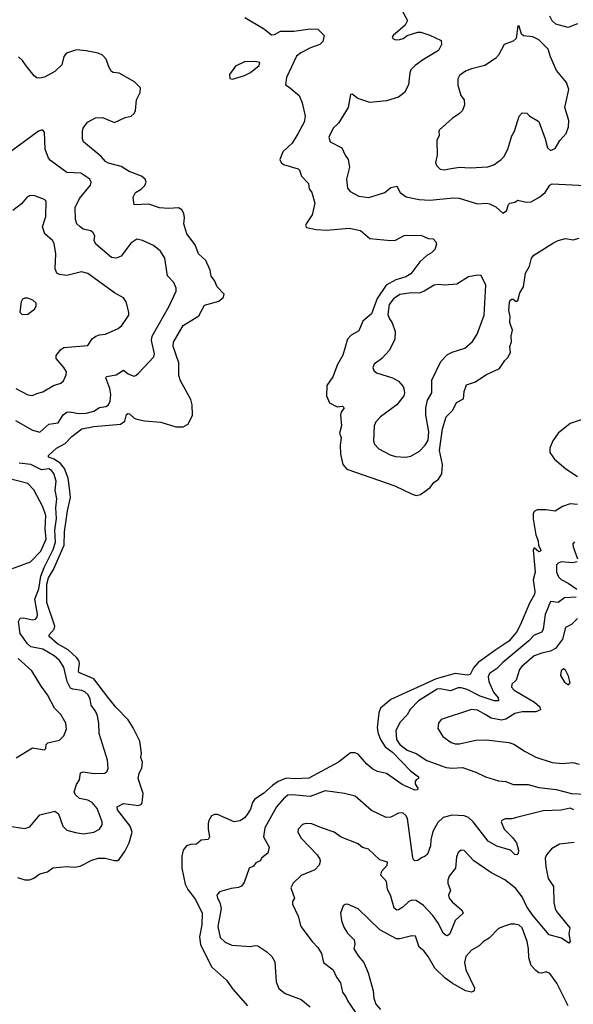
# Model space of a CAD drawing. Extents: x 2056909 to 2160450, y 827444 to 1016825.
# Tile 35 of 256: x 2086099 to 2089807, y 864864 to 871451. Entities that reach past the tile are written whole.
import ezdxf

# ---------------------------------------------------------------- set-up
doc = ezdxf.new("R2010")
doc.units = 0

msp = doc.modelspace()

# ---------------------------------------------------------------- linework, layer by layer
at = {"layer": '0CON10XD'}
for points in [[(2088660.7, 871510.7), (2088696.2, 871445), (2088681.2, 871415), (2088600, 871345), (2088593.8, 871335), (2088597.5, 871325), (2088615, 871316.2), (2088645, 871318), (2088666.7, 871325), (2088695, 871346.2), (2088765, 871367.5), (2088785, 871367.5), (2088845, 871348.8), (2088921.2, 871311.2), (2088923.8, 871285), (2088903.3, 871245), (2088802.5, 871185), (2088747.5, 871145), (2088719.2, 871115), (2088711.4, 871095), (2088703.8, 871015), (2088676.2, 870965), (2088635, 870933.3), (2088555, 870908.8), (2088445, 870897.9), (2088363.8, 870923.8), (2088325, 870952.5), (2088315, 870950), (2088298, 870865), (2088235, 870760), (2088197.5, 870725), (2088169.2, 870665), (2088178.8, 870635), (2088256, 870595), (2088278, 870545), (2088298.6, 870515), (2088307.8, 870465), (2088286.9, 870385), (2088295.7, 870325), (2088312.1, 870302.1), (2088369.7, 870269.7), (2088437.5, 870262.5), (2088545.5, 870294.5), (2088585, 870328.8), (2088625, 870336.7), (2088648, 870295), (2088686.7, 870266.7), (2088775, 870248.6), (2088845, 870244.4), (2089005, 870260), (2089042.7, 870257.3), (2089165, 870219.2), (2089225, 870224), (2089245, 870220), (2089288.8, 870198.8), (2089335, 870157.5), (2089358.3, 870171.7), (2089372.5, 870215), (2089382.5, 870225), (2089415, 870230), (2089435, 870243.3), (2089490.5, 870230.5), (2089525, 870233.8), (2089583.2, 870266.8), (2089618.8, 870295), (2089648.8, 870345), (2089665, 870354), (2089975, 870338.8)], [(2087608.2, 871465), (2087732.2, 871392.2), (2087785, 871350), (2087805, 871352), (2087845, 871374.2), (2087935, 871374.2), (2088045, 871389.4), (2088095, 871387.5), (2088137.5, 871345), (2088130, 871305), (2088108.8, 871285), (2088046.5, 871263.5), (2087981.4, 871228.6), (2087953.2, 871206.8), (2087887.1, 871065), (2087878.8, 871015), (2087905, 871000.8), (2087970.5, 870945), (2087991.6, 870895), (2088011.5, 870805), (2088004.7, 870765.3), (2087962.4, 870687.6), (2087924.6, 870625.4), (2087862.4, 870567.6), (2087840.8, 870515), (2087850.8, 870495), (2087865, 870483.1), (2087964.3, 870454.3), (2087974.2, 870444.2), (2087986.7, 870405), (2088033.8, 870355), (2088038.8, 870318.8), (2088056, 870295), (2088075.8, 870225), (2088057.1, 870145), (2088016.7, 870085), (2088013.9, 870073.9), (2088020.8, 870060.8), (2088085, 870046.7), (2088155, 870042.5), (2088306.7, 870056.7), (2088381.7, 870041.7), (2088445, 869988.1), (2088585, 869974.4), (2088615, 869977.1), (2088675, 870008), (2088785, 870009.2), (2088835, 869986.7), (2088867.5, 869985), (2088886.7, 869965), (2088890.7, 869949.3), (2088880, 869915), (2088857.3, 869892.7), (2088825, 869874.2), (2088779.3, 869830.7), (2088717.9, 869752.1), (2088685, 869730.9), (2088619.3, 869710.7), (2088553.5, 869676.5), (2088494.1, 869585.9), (2088456.1, 869483.9), (2088397.3, 869435), (2088370.4, 869369.6), (2088318.3, 869341.7), (2088294.3, 869315), (2088263.6, 869206.4), (2088226.7, 869145), (2088197.2, 869062.8), (2088156.1, 869003.9), (2088154.2, 868935), (2088175, 868888), (2088225, 868862.5), (2088260, 868865), (2088271.2, 868855), (2088252.5, 868825), (2088248.6, 868805), (2088254.3, 868735), (2088242, 868685), (2088252.9, 868655), (2088244.5, 868605.5), (2088248.1, 868545), (2088262.5, 868475), (2088291.2, 868445), (2088612.6, 868332.6), (2088727.9, 868277.9), (2088755, 868269.2), (2088784.3, 868275.7), (2088848.7, 868321.3), (2088873.8, 868355), (2088905, 868378), (2088927.2, 868412.8), (2088930, 868475), (2088911.2, 868568.8), (2088930.4, 868715), (2088956.2, 868795), (2089000.6, 868839.4), (2089025, 868890), (2089072, 868915), (2089076, 868965), (2089091.3, 869008.7), (2089151.2, 869028.8), (2089220, 869075), (2089311.7, 869118.3), (2089347.7, 869172.3), (2089368.8, 869191.2), (2089386.2, 869225), (2089382.5, 869265), (2089393, 869297), (2089391.2, 869335), (2089398.8, 869375), (2089382.5, 869425), (2089384.3, 869465), (2089374.4, 869505), (2089378.3, 869561.7), (2089384.5, 869575.5), (2089395, 869581.2), (2089405, 869581.2), (2089425, 869566.7), (2089435, 869573.3), (2089449.2, 869625), (2089474.2, 869665), (2089487.5, 869755), (2089513.3, 869803.3), (2089527.5, 869855), (2089542, 869875), (2089675, 869959.4), (2089705, 869974.2), (2089753.4, 869986.6), (2089805, 869979.2), (2089845, 869990)], [(2089835, 871424.4), (2089771.7, 871398.3), (2089690.6, 871420.6), (2089665, 871444.2), (2089648.6, 871475)], [(2088945, 870447.9), (2088975, 870453.1), (2089044.6, 870464.6), (2089115, 870460.4), (2089235, 870467.1), (2089275, 870480), (2089324.2, 870515), (2089341.9, 870535), (2089368.8, 870585), (2089394.7, 870675), (2089411.8, 870705), (2089443.8, 870805), (2089465, 870828.8), (2089495, 870826.7), (2089516.4, 870806.4), (2089575, 870770), (2089618.6, 870655), (2089634.4, 870595), (2089655, 870576.7), (2089685, 870588.6), (2089717.3, 870642.7), (2089759.2, 870690.8), (2089775.3, 870734.7), (2089777.4, 870777.4), (2089750, 870865), (2089777.1, 870985), (2089760.9, 871030.9), (2089695, 871112.5), (2089655, 871203.3), (2089637.5, 871255), (2089575, 871316.4), (2089535, 871337.7), (2089472.9, 871342.9), (2089460, 871355), (2089445, 871407.5), (2089435, 871410), (2089424.3, 871325), (2089405, 871308.1), (2089344.3, 871285), (2089306, 871214), (2089285, 871190.8), (2089214.3, 871145.7), (2089125, 871122.5), (2089085, 871106.5), (2089045, 871078.6), (2089032.5, 871055), (2089033.3, 871013.3), (2089054.2, 870945), (2089076.2, 870915), (2089078.8, 870881.2), (2089064, 870845), (2089045.5, 870824.5), (2088995, 870791.2), (2088911.2, 870715), (2088906.2, 870705), (2088908.8, 870675), (2088892, 870645), (2088894.4, 870545), (2088884.6, 870495), (2088889.5, 870475), (2088915, 870450.9), (2088945, 870447.9)], [(2086085, 865712.7), (2086135, 865696.5), (2086165, 865697.5), (2086195, 865709.1), (2086235, 865736.1), (2086285, 865750.8), (2086321.8, 865778.2), (2086415, 865785.8), (2086465, 865780.8), (2086505, 865789.3), (2086582.3, 865827.7), (2086625, 865841.9), (2086672.3, 865842.3), (2086735, 865825.6), (2086755, 865825.8), (2086765, 865833.8), (2086805, 865891.1), (2086832.5, 865945), (2086851.6, 866015), (2086838.8, 866055), (2086755.4, 866165), (2086751.4, 866185), (2086795, 866208.6), (2086895, 866195.3), (2086915, 866202.2), (2086920, 866215), (2086925.3, 866275.3), (2086892, 866375), (2086900, 866410), (2086916.7, 866445), (2086922.9, 866485), (2086910, 866515), (2086916.1, 866543.9), (2086903.9, 866623.9), (2086860, 866715), (2086825, 866766.7), (2086742.6, 866852.6), (2086689.1, 866919.1), (2086595, 867042.4), (2086495.5, 867085), (2086492.2, 867095), (2086500.7, 867145), (2086494.8, 867165), (2086479.3, 867185), (2086423.5, 867235), (2086353.3, 867275), (2086297.8, 867325), (2086296.7, 867335), (2086331.1, 867375), (2086333.8, 867395), (2086282.2, 867552.2), (2086281.4, 867675), (2086293.2, 867716.8), (2086325, 867773.2), (2086396.3, 867935), (2086398.9, 868025), (2086419.1, 868165), (2086439.2, 868255), (2086433.8, 868316.2), (2086425.2, 868385.2), (2086399, 868449), (2086372.2, 868482.2), (2086330.6, 868510.6), (2086293.3, 868525), (2086292.5, 868535), (2086346.2, 868585), (2086405, 868616.2), (2086447.6, 868662.4), (2086515, 868713.2), (2086595, 868730.5), (2086775, 868745.4), (2086803.5, 868765), (2086815, 868811.2), (2086825, 868817.8), (2086835.6, 868815), (2086865, 868785.6), (2086885, 868778.8), (2086935, 868767.2), (2087045, 868758.6), (2087145, 868727.2), (2087195, 868726.9), (2087228.5, 868745), (2087256.2, 868805), (2087255.3, 868875), (2087245, 868911.4), (2087177.3, 869035), (2087165, 869070), (2087165.7, 869155), (2087126.9, 869265), (2087130.4, 869295), (2087194.5, 869405), (2087298.8, 869471.2), (2087337.4, 869542.6), (2087432.4, 869567.6), (2087463.8, 869595), (2087468, 869615), (2087421.2, 869665), (2087405, 869706.7), (2087380.8, 869735), (2087375.7, 869775), (2087345, 869840), (2087295.8, 869885), (2087275.5, 869945.5), (2087219.7, 870019.7), (2087198, 870085), (2087202.5, 870125), (2087198.8, 870155), (2087185, 870180), (2087163.6, 870193.6), (2087095, 870188.9), (2087035, 870193.3), (2086965, 870217.3), (2086865, 870213.8), (2086860, 870265), (2086874, 870295), (2086912.2, 870317.8), (2086937.9, 870342.1), (2086947.3, 870365), (2086940.4, 870385), (2086915.6, 870405), (2086832, 870435), (2086778.5, 870468.5), (2086695, 870492), (2086675, 870502.9), (2086646.1, 870536.1), (2086526, 870635), (2086519.2, 870655), (2086519.4, 870705), (2086524.4, 870725), (2086552.5, 870765), (2086607.5, 870795), (2086655, 870797.5), (2086735, 870763.3), (2086805, 870797.5), (2086846.7, 870805), (2086865, 870823.8), (2086874.4, 870845), (2086880.8, 870915), (2086906.4, 870965), (2086907.5, 870995), (2086868, 871035), (2086765, 871094.5), (2086725, 871098.1), (2086715, 871104.2), (2086696.2, 871136.2), (2086678, 871188), (2086654.3, 871214.3), (2086625, 871227.1), (2086545, 871244), (2086480.2, 871249.8), (2086413, 871227), (2086395.6, 871205), (2086380.9, 871149.1), (2086335, 871104), (2086265, 871066.2), (2086235, 871060), (2086215, 871062.5), (2086196.1, 871076.1), (2086142, 871142), (2086119.4, 871179.4), (2086092.3, 871202.3)], [(2087525, 871053.8), (2087605, 871077.8), (2087645, 871098.9), (2087702, 871145), (2087707.5, 871165), (2087675, 871170.9), (2087605, 871169.2), (2087545, 871139.4), (2087503.9, 871083.9), (2087507, 871057), (2087525, 871053.8)], [(2086070.5, 868770.5), (2086185, 868706.4), (2086235, 868692.7), (2086295, 868746.2), (2086356.1, 868753.9), (2086391.5, 868808.5), (2086414.3, 868825.7), (2086435, 868828.2), (2086495, 868815.9), (2086545, 868818.9), (2086595, 868832.8), (2086633.7, 868856.3), (2086675.3, 868864.7), (2086693.1, 868875), (2086705, 868900), (2086709.2, 868945), (2086702.7, 868985), (2086676.9, 869055), (2086681.2, 869065), (2086745, 869074.6), (2086795, 869106.7), (2086825, 869082.9), (2086863, 869067), (2086878.3, 869071.7), (2086895, 869086.7), (2086997.5, 869195), (2087001.4, 869215), (2086982.1, 869305), (2086985.5, 869335), (2087101.4, 869535), (2087148.1, 869635), (2087147.1, 869655), (2087132.4, 869692.4), (2087088.9, 869738.9), (2087071.1, 869855), (2087043.1, 869903.1), (2086995, 869941.4), (2086922.5, 869975), (2086885, 869983.8), (2086844.6, 869955.4), (2086779.8, 869870.2), (2086745, 869857.1), (2086715, 869860.8), (2086608.7, 869948.7), (2086598.6, 869975), (2086602, 870005), (2086592, 870025), (2086575, 870039.2), (2086525, 870051.1), (2086504.6, 870064.6), (2086482.5, 870085), (2086473.1, 870115), (2086470.6, 870195), (2086501.1, 870255), (2086574.2, 870345), (2086577.5, 870365), (2086568.8, 870385), (2086510, 870425), (2086415, 870428.4), (2086305, 870509.1), (2086292.3, 870525), (2086270, 870585), (2086265, 870700), (2086255, 870712.5), (2086245, 870713.3), (2086225, 870706.2), (2086046.5, 870575)], [(2086073.9, 868983.9), (2086155, 868941.9), (2086185, 868936.9), (2086215, 868951.4), (2086255, 868960.8), (2086326.7, 869005), (2086375, 869019.2), (2086392, 869035), (2086411.2, 869075), (2086412, 869095), (2086395.8, 869125), (2086343.8, 869185), (2086343.8, 869205), (2086352.9, 869217.1), (2086374.6, 869245.4), (2086395, 869258.9), (2086555, 869272), (2086585, 869316.2), (2086610, 869335), (2086635, 869344.2), (2086675, 869347.5), (2086760, 869385), (2086783.8, 869405), (2086818, 869455), (2086830, 869475), (2086830.8, 869495), (2086811.4, 869565), (2086795, 869590.8), (2086735, 869623.1), (2086555, 869754.3), (2086514.3, 869764.3), (2086415, 869739.6), (2086366.2, 869746.2), (2086348.6, 869755), (2086337.5, 869785), (2086341.9, 869885), (2086331.4, 869955), (2086320, 869975), (2086268.8, 870018.8), (2086252.5, 870065), (2086274.4, 870135), (2086276.9, 870236.9), (2086265, 870248.8), (2086195, 870276.2), (2086165, 870273.3), (2086145, 870258.8), (2086111.2, 870218.8), (2086054.5, 870175.5)], [(2088685, 868524.4), (2088717.7, 868532.3), (2088776.7, 868565), (2088815, 868606), (2088835, 868638.8), (2088839.6, 868695), (2088818.2, 868805), (2088819.4, 868855), (2088830.6, 868905), (2088860, 868955), (2088859.8, 869040.2), (2088918.6, 869165), (2088965, 869212), (2088995, 869228.1), (2089079.2, 869255), (2089130.7, 869299.3), (2089163.3, 869346.7), (2089209.1, 869475), (2089220.6, 869675), (2089189.1, 869739.1), (2089165, 869742.9), (2089105, 869732.2), (2089027.4, 869682.6), (2088944.7, 869674.7), (2088905, 869680), (2088874.1, 869675.9), (2088808.6, 869635), (2088775, 869622.6), (2088723.7, 869623.7), (2088645, 869612), (2088601.8, 869585), (2088572.5, 869545), (2088565, 869480), (2088575, 869450), (2088593.8, 869423.8), (2088614.2, 869365), (2088611.9, 869315), (2088575, 869240.8), (2088524, 869185), (2088473, 869147), (2088464.2, 869125), (2088472, 869105), (2088488.7, 869088.7), (2088595, 869055.8), (2088635, 869034), (2088667.9, 868997.9), (2088672.5, 868985), (2088675.8, 868955), (2088670.8, 868935), (2088625.8, 868875), (2088515, 868794), (2088485, 868761.2), (2088472.9, 868735), (2088469.5, 868635), (2088473.8, 868613.8), (2088505, 868580.8), (2088580.2, 868540.2), (2088615, 868529.4), (2088685, 868524.4)], [(2086115, 869478.8), (2086155, 869482), (2086198.8, 869515), (2086208.8, 869535), (2086208.8, 869555), (2086187.5, 869575), (2086155, 869588), (2086135, 869588.8), (2086118.3, 869581.7), (2086108.8, 869565), (2086101.2, 869495), (2086115, 869478.8)], [(2089878.4, 868781.6), (2089785, 868750.5), (2089705.6, 868685), (2089669.2, 868635), (2089649.2, 868585), (2089650, 868555), (2089681.7, 868511.7), (2089756.9, 868446.9), (2089835, 868395.7)], [(2086015, 866057.5), (2086135, 866041.2), (2086168.3, 866051.7), (2086235, 866131.8), (2086335, 866155.8), (2086358.7, 866138.7), (2086388.1, 866055), (2086415, 866030), (2086472.6, 866012.6), (2086525.7, 866005.7), (2086595, 866016.9), (2086635, 866036), (2086651.4, 866065), (2086651.4, 866085), (2086617.8, 866175), (2086585, 866215.5), (2086555, 866230), (2086501.1, 866241.1), (2086474, 866265), (2086463.8, 866285), (2086480, 866335), (2086499.2, 866365), (2086506.8, 866413.2), (2086525, 866418.5), (2086595, 866407.3), (2086668.9, 866411.1), (2086685.7, 866424.3), (2086692.5, 866445), (2086687.7, 866497.7), (2086631.5, 866675), (2086630, 866745), (2086619.5, 866795), (2086608.1, 866825), (2086577.8, 866865), (2086571.8, 866905), (2086557.9, 866935), (2086535.6, 866955), (2086515, 866963.8), (2086455, 866971.8), (2086439.8, 866979.8), (2086418.2, 867025), (2086395, 867120), (2086365.5, 867165), (2086330.5, 867195), (2086255, 867240.6), (2086174, 867256), (2086151.3, 867275), (2086102.5, 867345), (2086092.5, 867425), (2086102.4, 867447.6), (2086125, 867450.6), (2086185, 867435.5), (2086205, 867440), (2086216.1, 867453.9), (2086218.2, 867475), (2086200.3, 867575), (2086226.6, 867643.4), (2086241, 867729), (2086262.4, 867787.6), (2086323.1, 867906.9), (2086338.2, 867955), (2086334.5, 868035.5), (2086346.5, 868115), (2086342.5, 868185), (2086347.1, 868245), (2086336.5, 868305), (2086343.4, 868365), (2086327.3, 868415), (2086312, 868435), (2086295, 868445.6), (2086245, 868438.9), (2086174.4, 868475), (2086095.6, 868485)], [(2086050.8, 867779.2), (2086170.8, 867825), (2086240.7, 867895), (2086276.6, 867975), (2086270.3, 868045), (2086274.8, 868135), (2086255, 868192.9), (2086195, 868307.1), (2086155, 868347.8), (2086015, 868383.6)], [(2089835, 868208.2), (2089785, 868211.4), (2089735, 868195.7), (2089685, 868162.5), (2089625, 868172.5), (2089565, 868171.4), (2089545, 868161.2), (2089537.1, 868145), (2089537, 868113), (2089556.7, 868005), (2089571.5, 867965), (2089574.3, 867934.3), (2089588.6, 867905), (2089585, 867893.8), (2089575, 867890.8), (2089545, 867918), (2089536.8, 867903.2), (2089551.9, 867755), (2089538.9, 867705), (2089548.8, 867625), (2089546.2, 867605), (2089512.4, 867547.6), (2089453.9, 867405), (2089425.9, 867355), (2089375, 867293.3), (2089287.3, 867235), (2089169.5, 867150.5), (2089137.9, 867115), (2089115, 867071.5), (2089095, 867066.1), (2089015, 867077.8), (2088887.5, 867042.5), (2088585, 866902.9), (2088515.6, 866845), (2088504.5, 866815), (2088492.5, 866715), (2088498.9, 866675), (2088515.9, 866635), (2088547.1, 866587.1), (2088595, 866550.7), (2088717.3, 866427.3), (2088770, 866385), (2088770, 866375), (2088753.6, 866366.4), (2088747.5, 866355), (2088748.3, 866338.3), (2088767.5, 866305), (2088761.7, 866298.3), (2088745, 866297.5), (2088660, 866335), (2088555, 866408.6), (2088495, 866422.5), (2088465, 866437.1), (2088425, 866471.1), (2088365, 866536.8), (2088345, 866546.6), (2088315, 866546.7), (2088235, 866483.9), (2088035, 866378), (2087945, 866371.9), (2087885, 866377.8), (2087831.2, 866355), (2087791.4, 866328.6), (2087735, 866276.4), (2087672.7, 866235), (2087658.9, 866215), (2087645, 866170), (2087623.1, 866135), (2087605, 866112.5), (2087575, 866092.5), (2087535, 866085.6), (2087425, 866133.1), (2087405, 866134.2), (2087385, 866126), (2087366, 866095), (2087362, 866075), (2087360.8, 866035), (2087370, 865985), (2087362.3, 865967.7), (2087315, 865962), (2087284.3, 865935.7), (2087245, 865933.8), (2087215.4, 865924.6), (2087194.5, 865895), (2087184.6, 865855), (2087185.9, 865775), (2087208.2, 865668.2), (2087225, 865633.3), (2087277.3, 865565), (2087321.2, 865475), (2087318.1, 865395), (2087304.3, 865315), (2087310, 865265), (2087384, 865114), (2087484, 865025), (2087526.2, 864965), (2087626, 864855)], [(2089815, 867958.9), (2089804.6, 867945.4), (2089805.5, 867925), (2089835.6, 867845)], [(2089832, 867825), (2089802.1, 867817.9), (2089725, 867825.3), (2089705, 867816), (2089695, 867803.8), (2089694, 867755), (2089706.9, 867725), (2089726.1, 867706.1), (2089772.3, 867682.3), (2089831, 867641)], [(2089825, 867589.1), (2089747.1, 867582.9), (2089705, 867553.3), (2089655, 867559.4), (2089617.4, 867472.6), (2089605.7, 867374.2), (2089596.7, 867355), (2089545, 867334.6), (2089508.7, 867295), (2089335, 867151.3), (2089291.6, 867108.4), (2089245, 867077.9), (2089236.1, 867055), (2089241.8, 867025), (2089273.2, 866953.2), (2089303.8, 866915), (2089306.3, 866893.7), (2089276, 866895), (2089183.2, 866926.7), (2089095, 866969.7), (2089055, 866982.2), (2089035, 866980.8), (2088985, 866961.9), (2088915, 866973.8), (2088895, 866971.7), (2088769.6, 866895), (2088715, 866836.5), (2088695, 866800.5), (2088647.8, 866752.2), (2088617.3, 866695), (2088623.6, 866636.4), (2088645, 866601.6), (2088695, 866563.8), (2088755, 866541.1), (2088825, 866494.7), (2088955, 866448.8), (2088995, 866444.6), (2089065, 866448.9), (2089155, 866416.7), (2089218.8, 866385), (2089305, 866360), (2089355, 866354.5), (2089405, 866334.4), (2089505, 866333.8), (2089575, 866313.8), (2089692.1, 866302.1), (2089793.5, 866273.5), (2089885, 866270.5)], [(2089835, 867444.4), (2089794.7, 867405.3), (2089753.9, 867386.1), (2089735, 867308), (2089686.5, 867245), (2089655, 867226.8), (2089595, 867214), (2089545, 867195.3), (2089461.4, 867125), (2089446.8, 867103.2), (2089425, 867032.5), (2089394, 867005), (2089392.9, 866985), (2089410.6, 866965), (2089547.5, 866885), (2089582.5, 866855), (2089588, 866835), (2089555, 866820.4), (2089465, 866820.5), (2089415, 866809.3), (2089355, 866772.7), (2089325, 866764.5), (2089257.6, 866777.6), (2089221.2, 866801.2), (2089165, 866833.1), (2089124.4, 866835.6), (2088920.9, 866769.1), (2088904, 866745), (2088900.5, 866710.5), (2088932, 866655), (2088988.8, 866615), (2089015, 866606.5), (2089045, 866606.2), (2089155, 866630.6), (2089225, 866634.3), (2089374.3, 866615.7), (2089408.8, 866605), (2089484.6, 866554.6), (2089555, 866517.5), (2089665, 866482.1), (2089734.5, 866475.5), (2089803.1, 866483.1), (2089845, 866470)], [(2086075.8, 866514.2), (2086185, 866580), (2086265, 866565.8), (2086274.2, 866575), (2086277.8, 866602.2), (2086287.4, 866612.6), (2086365, 866631.9), (2086395, 866660), (2086413.1, 866705), (2086407.5, 866745), (2086375, 866804.2), (2086331.9, 866845), (2086285.6, 866935), (2086242.2, 866992.2), (2086181.9, 867095), (2086088.8, 867178.8)], [(2089775, 867002), (2089785.5, 867014.5), (2089775, 867058.8), (2089755, 867100), (2089741.7, 867108.3), (2089726.2, 867095), (2089720, 867065), (2089748.8, 867018.8), (2089775, 867002)], [(2089810, 866165), (2089785, 866176), (2089725.8, 866164.2), (2089605, 866159.2), (2089435.8, 866115.8), (2089395, 866105.8), (2089350, 866105), (2089327.5, 866095), (2089324.4, 866085), (2089342.9, 866035), (2089399.6, 865979.6), (2089425.4, 865945), (2089440.6, 865895), (2089437.6, 865872.4), (2089427.5, 865865), (2089415, 865867.5), (2089385, 865895.8), (2089295, 865923.3), (2089236.4, 865956.3), (2089135, 866085.4), (2089105, 866113.8), (2089075, 866126), (2088995, 866130.7), (2088935.3, 866114.7), (2088900.1, 866079.9), (2088865, 866020), (2088852, 865965), (2088850, 865925), (2088830.9, 865869.1), (2088815.7, 865854.3), (2088790, 865845), (2088765, 865826.2), (2088745, 865823.3), (2088734.4, 865834.4), (2088728.8, 865858.8), (2088696.6, 866106.6), (2088685, 866127.8), (2088665.7, 866145), (2088635, 866142.1), (2088585, 866115.5), (2088553.6, 866113.6), (2088455, 866160), (2088345, 866255.8), (2088275, 866275.6), (2088145, 866291.5), (2088045, 866255.3), (2087925, 866266.7), (2087895, 866262.5), (2087865, 866239.5), (2087819.6, 866185), (2087740.4, 866045), (2087731.2, 865985), (2087770, 865915), (2087762, 865875), (2087720, 865845), (2087710, 865825), (2087679.8, 865810.2), (2087665, 865787.5), (2087635.7, 865774.3), (2087601.7, 865678.3), (2087584.3, 865655.7), (2087564.2, 865645.8), (2087515, 865638.8), (2087436.7, 865616.7), (2087420, 865595), (2087423.1, 865575), (2087440.6, 865545), (2087448.9, 865505), (2087427.3, 865385), (2087442.1, 865312.1), (2087475, 865280.6), (2087519.8, 865259.8), (2087645, 865251.4), (2087675, 865258.8), (2087695, 865256.2), (2087755, 865216), (2087788, 865185), (2087809.1, 865149.1), (2087816.9, 865015), (2087835, 864970.8), (2087877.1, 864937.1), (2087985, 864895.8), (2088045, 864848)], [(2088967.1, 865675), (2088983.8, 865625), (2088971.5, 865595), (2088975.4, 865575), (2088995, 865550.4), (2089059.2, 865495), (2089068.1, 865475), (2089015, 865426), (2088980.8, 865335), (2088965, 865322), (2088955, 865323.8), (2088935, 865341.2), (2088903.9, 865405), (2088865, 865459.5), (2088802.7, 865525), (2088755, 865559.4), (2088725, 865561.1), (2088705, 865552.5), (2088665, 865514.5), (2088635, 865495.7), (2088624.4, 865494.4), (2088607.8, 865507.8), (2088585, 865588), (2088561.8, 865635), (2088555.5, 865685), (2088518.7, 865728.7), (2088525.4, 865754.6), (2088561.2, 865795), (2088562.5, 865815), (2088511.2, 865831.2), (2088435, 865902), (2088395, 865912.5), (2088365, 865937.1), (2088253.2, 865983.2), (2088205.6, 866015.6), (2088121.2, 866045), (2088055, 866070.6), (2088015.7, 866074.3), (2087993.3, 866066.7), (2087964, 866035), (2087961.2, 866015), (2087983.8, 865975), (2088092, 865865), (2088109.2, 865835), (2088110.5, 865819.5), (2088104.1, 865795.9), (2088076.2, 865765), (2087985, 865727.1), (2087931.2, 865675), (2087915.9, 865644.1), (2087940.8, 865575), (2087927, 865553), (2087925.6, 865535), (2087964.3, 865455), (2087982.5, 865385), (2088058.6, 865285), (2088096.7, 865245), (2088120, 865205), (2088133.2, 865143.2), (2088197.5, 865095), (2088220, 865045), (2088247.2, 865007.2), (2088261.5, 864945), (2088284.5, 864915), (2088297.5, 864885), (2088370.9, 864775)], [(2089812.6, 865947.4), (2089714, 865935), (2089660, 865905), (2089626.7, 865865), (2089618.9, 865841.1), (2089623.7, 865783.7), (2089638.9, 865705), (2089675, 865652.5), (2089675.6, 865545), (2089684.5, 865505), (2089694.5, 865485), (2089782.9, 865375), (2089775.6, 865335), (2089785.6, 865285), (2089775.7, 865274.3), (2089727.2, 865307.2), (2089645, 865329.4), (2089537.3, 865457.3), (2089495, 865517.5), (2089463.1, 865583.1), (2089420.6, 865640.6), (2089347.4, 865697.4), (2089255, 865746.7), (2089140, 865825), (2089075, 865893.8), (2089055, 865896.2), (2089035, 865880), (2089025, 865850), (2089018.6, 865775), (2088975, 865721.2), (2088966.4, 865695), (2088967.1, 865675)], [(2089773.2, 864853.2), (2089696.7, 865005), (2089650, 865070), (2089625, 865081.2), (2089595, 865073.1), (2089575, 865075.6), (2089555, 865089.4), (2089525.5, 865125), (2089508.5, 865175), (2089507.3, 865235), (2089498.2, 865285), (2089464.6, 865375), (2089445, 865393.1), (2089415, 865400.8), (2089385, 865399.5), (2089345, 865387.5), (2089305, 865370.8), (2089244.1, 865305.9), (2089205, 865284), (2089176.2, 865255), (2089124.5, 865225.5), (2089086.1, 865183.9), (2089077.9, 865145), (2089086.2, 865095), (2089144.3, 864975), (2089143.8, 864955), (2089124.2, 864945.8), (2089085, 864955.5), (2088995, 865006), (2088949.3, 865039.3), (2088880, 865105), (2088834.7, 865184.7), (2088805, 865222), (2088775, 865246.7), (2088750.7, 865320.7), (2088725, 865323.3), (2088645, 865301.2), (2088622.3, 865302.3), (2088511.6, 865361.6), (2088365, 865502.5), (2088295, 865534.3), (2088277.9, 865532.1), (2088266.6, 865523.4), (2088247, 865473), (2088254.4, 865425), (2088270.6, 865380.6), (2088295, 865340), (2088339.4, 865295), (2088342.7, 865267.3), (2088337.5, 865235), (2088365, 865189.4), (2088404.5, 865145), (2088432.2, 865075), (2088465.6, 864955), (2088470, 864905), (2088484.5, 864865), (2088515, 864830.6)]]:
    msp.add_lwpolyline(points, dxfattribs=at)

doc.saveas('drawing.dxf')
